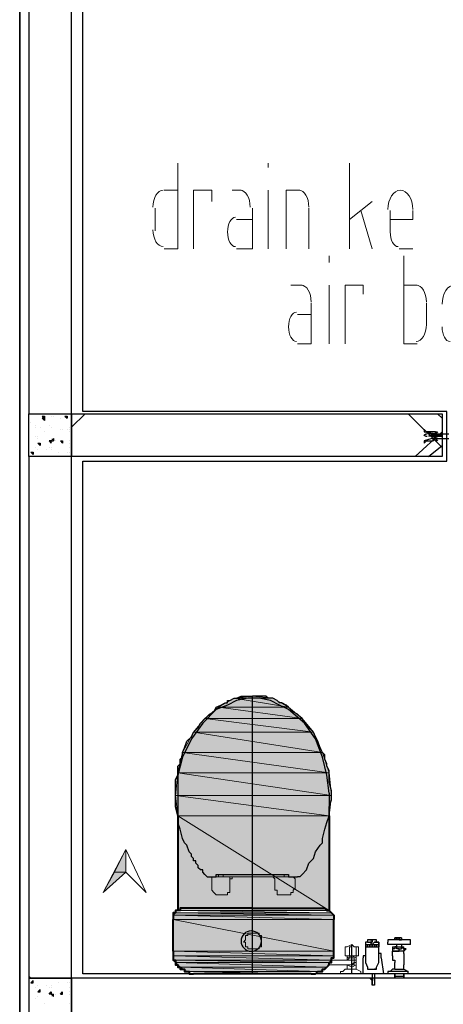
# Model space of a CAD drawing. Header units: millimetres. Extents: x 0 to 420, y 0 to 297.
# Tile 40 of 79: x 168.61 to 176.55, y 155.17 to 173.63. Entities that reach past the tile are written whole.
import ezdxf

# ---------------------------------------------------------------- set-up
doc = ezdxf.new("R2010")
doc.units = ezdxf.units.MM
doc.layers.add('FILL_000000', color=7, linetype='Continuous')
doc.layers.add('LINE_000000', color=7, linetype='Continuous')
doc.layers.add('FILL_FFFFFF', color=7, linetype='Continuous', true_color=0xffffff)
doc.layers.add('LINE_FFFFFF', color=7, linetype='Continuous', true_color=0xffffff)

msp = doc.modelspace()

# ---------------------------------------------------------------- hatches: boundary and pattern name
at = {"layer": 'FILL_000000'}
h = msp.add_hatch(color=7, dxfattribs=at)
h.dxf.hatch_style = 1
h.paths.add_polyline_path([(170.603, 158.073), (170.603, 157.649), (170.392, 157.649), (170.603, 158.073)])
h = msp.add_hatch(color=7, dxfattribs=at)
h.dxf.hatch_style = 1
h.paths.add_polyline_path([(170.603, 157.649), (170.392, 157.649), (170.18, 157.268), (170.603, 157.649)])
at = {"layer": 'FILL_FFFFFF'}
h = msp.add_hatch(color=7, dxfattribs=at)
h.dxf.hatch_style = 1
h.paths.add_polyline_path([(172.974, 160.951), (173.355, 160.909), (172.635, 160.909), (172.974, 160.951)])
h = msp.add_hatch(color=7, dxfattribs=at)
h.dxf.hatch_style = 1
h.paths.add_polyline_path([(172.635, 160.909), (173.651, 160.74), (172.339, 160.74), (172.635, 160.909)])
h = msp.add_hatch(color=7, dxfattribs=at)
h.dxf.hatch_style = 1
h.paths.add_polyline_path([(173.355, 160.909), (172.635, 160.909), (173.651, 160.74), (173.355, 160.909)])
h = msp.add_hatch(color=7, dxfattribs=at)
h.dxf.hatch_style = 1
h.paths.add_polyline_path([(172.339, 160.74), (173.905, 160.528), (172.085, 160.528), (172.339, 160.74)])
h = msp.add_hatch(color=7, dxfattribs=at)
h.dxf.hatch_style = 1
h.paths.add_polyline_path([(173.651, 160.74), (172.339, 160.74), (173.905, 160.528), (173.651, 160.74)])
h = msp.add_hatch(color=7, dxfattribs=at)
h.dxf.hatch_style = 1
h.paths.add_polyline_path([(172.085, 160.528), (174.117, 160.274), (171.873, 160.274), (172.085, 160.528)])
h = msp.add_hatch(color=7, dxfattribs=at)
h.dxf.hatch_style = 1
h.paths.add_polyline_path([(173.905, 160.528), (172.085, 160.528), (174.117, 160.274), (173.905, 160.528)])
h = msp.add_hatch(color=7, dxfattribs=at)
h.dxf.hatch_style = 1
h.paths.add_polyline_path([(171.873, 160.274), (174.286, 159.893), (171.662, 159.893), (171.873, 160.274)])
h = msp.add_hatch(color=7, dxfattribs=at)
h.dxf.hatch_style = 1
h.paths.add_polyline_path([(174.117, 160.274), (171.873, 160.274), (174.286, 159.893), (174.117, 160.274)])
h = msp.add_hatch(color=7, dxfattribs=at)
h.dxf.hatch_style = 1
h.paths.add_polyline_path([(171.662, 159.893), (174.413, 159.512), (171.577, 159.512), (171.662, 159.893)])
h = msp.add_hatch(color=7, dxfattribs=at)
h.dxf.hatch_style = 1
h.paths.add_polyline_path([(174.286, 159.893), (171.662, 159.893), (174.413, 159.512), (174.286, 159.893)])
h = msp.add_hatch(color=7, dxfattribs=at)
h.dxf.hatch_style = 1
h.paths.add_polyline_path([(171.577, 159.512), (174.456, 159.089), (171.535, 159.089), (171.577, 159.512)])
h = msp.add_hatch(color=7, dxfattribs=at)
h.dxf.hatch_style = 1
h.paths.add_polyline_path([(174.413, 159.512), (171.577, 159.512), (174.456, 159.089), (174.413, 159.512)])
h = msp.add_hatch(color=7, dxfattribs=at)
h.dxf.hatch_style = 1
h.paths.add_polyline_path([(174.456, 159.089), (171.535, 159.089), (174.413, 158.708), (174.456, 159.089)])
h = msp.add_hatch(color=7, dxfattribs=at)
h.dxf.hatch_style = 1
h.paths.add_polyline_path([(171.535, 159.089), (174.413, 158.708), (171.577, 158.708), (171.535, 159.089)])
h = msp.add_hatch(color=7, dxfattribs=at)
h.dxf.hatch_style = 1
h.paths.add_polyline_path([(174.413, 158.708), (171.577, 158.708), (174.413, 156.93), (174.413, 158.708)])
h = msp.add_hatch(color=7, dxfattribs=at)
h.dxf.hatch_style = 1
h.paths.add_polyline_path([(171.577, 158.708), (174.413, 156.93), (171.577, 156.93), (171.577, 158.708)])
h = msp.add_hatch(color=7, dxfattribs=at)
h.dxf.hatch_style = 1
h.paths.add_polyline_path([(171.492, 156.845), (174.498, 156.845), (171.535, 156.887), (171.492, 156.845)])
h = msp.add_hatch(color=7, dxfattribs=at)
h.dxf.hatch_style = 1
h.paths.add_polyline_path([(171.492, 156.76), (174.498, 156.76), (171.492, 156.845), (171.492, 156.76)])
h = msp.add_hatch(color=7, dxfattribs=at)
h.dxf.hatch_style = 1
h.paths.add_polyline_path([(174.498, 156.76), (171.492, 156.845), (174.498, 156.845), (174.498, 156.76)])
h = msp.add_hatch(color=7, dxfattribs=at)
h.dxf.hatch_style = 1
h.paths.add_polyline_path([(171.492, 156.168), (174.498, 156.168), (171.492, 156.76), (171.492, 156.168)])
h = msp.add_hatch(color=7, dxfattribs=at)
h.dxf.hatch_style = 1
h.paths.add_polyline_path([(174.498, 156.168), (171.492, 156.76), (174.498, 156.76), (174.498, 156.168)])
h = msp.add_hatch(color=7, dxfattribs=at)
h.dxf.hatch_style = 1
h.paths.add_polyline_path([(174.498, 156.845), (171.535, 156.887), (174.456, 156.887), (174.498, 156.845)])
h = msp.add_hatch(color=7, dxfattribs=at)
h.dxf.hatch_style = 1
h.paths.add_polyline_path([(171.492, 156.083), (174.498, 156.083), (171.492, 156.168), (171.492, 156.083)])
h = msp.add_hatch(color=7, dxfattribs=at)
h.dxf.hatch_style = 1
h.paths.add_polyline_path([(174.498, 156.083), (171.492, 156.168), (174.498, 156.168), (174.498, 156.083)])
h = msp.add_hatch(color=7, dxfattribs=at)
h.dxf.hatch_style = 1
h.paths.add_polyline_path([(171.492, 155.998), (174.456, 155.998), (171.492, 156.083), (171.492, 155.998)])
h = msp.add_hatch(color=7, dxfattribs=at)
h.dxf.hatch_style = 1
h.paths.add_polyline_path([(174.456, 155.998), (171.492, 156.083), (174.498, 156.083), (174.456, 155.998)])
h = msp.add_hatch(color=7, dxfattribs=at)
h.dxf.hatch_style = 1
h.paths.add_polyline_path([(171.535, 155.956), (174.413, 155.956), (171.492, 155.998), (171.535, 155.956)])
h = msp.add_hatch(color=7, dxfattribs=at)
h.dxf.hatch_style = 1
h.paths.add_polyline_path([(174.413, 155.956), (171.492, 155.998), (174.456, 155.998), (174.413, 155.956)])
h = msp.add_hatch(color=7, dxfattribs=at)
h.dxf.hatch_style = 1
h.paths.add_polyline_path([(171.619, 155.871), (174.371, 155.871), (171.535, 155.956), (171.619, 155.871)])
h = msp.add_hatch(color=7, dxfattribs=at)
h.dxf.hatch_style = 1
h.paths.add_polyline_path([(174.371, 155.871), (171.535, 155.956), (174.413, 155.956), (174.371, 155.871)])
h = msp.add_hatch(color=7, dxfattribs=at)
h.dxf.hatch_style = 1
h.paths.add_polyline_path([(171.746, 155.787), (174.244, 155.787), (171.619, 155.871), (171.746, 155.787)])
h = msp.add_hatch(color=7, dxfattribs=at)
h.dxf.hatch_style = 1
h.paths.add_polyline_path([(174.244, 155.787), (171.619, 155.871), (174.371, 155.871), (174.244, 155.787)])

# ---------------------------------------------------------------- linework, layer by layer
at = {"layer": 'LINE_000000', "lineweight": 25}
for p, q in [((168.614, 220.599), (168.614, 67.691)), ((168.614, 99.356), (168.614, 184.023)), ((169.037, 166.201), (169.079, 166.158)), ((169.037, 166.201), (169.079, 166.201)), ((169.037, 166.158), (169.079, 166.116)), ((169.037, 166.158), (169.079, 166.158)), ((169.079, 166.201), (169.079, 166.158)), ((169.079, 166.158), (169.079, 166.116)), ((169.206, 166.201), (169.206, 166.201)), ((169.249, 166.201), (169.249, 166.201)), ((169.376, 166.158), (169.376, 166.158)), ((169.46, 166.201), (169.503, 166.158)), ((169.46, 166.201), (169.503, 166.201)), ((169.503, 166.201), (169.503, 166.158)), ((169.503, 166.158), (169.503, 166.158)), ((169.587, 165.989), (169.841, 166.243)), ((169.587, 166.243), (169.587, 166.243)), ((176.53, 165.608), (175.895, 166.243)), ((176.53, 166.158), (176.445, 166.243)), ((168.825, 166.074), (168.825, 166.074)), ((168.91, 166.031), (168.91, 166.031)), ((168.91, 165.989), (168.91, 165.989)), ((168.995, 165.989), (168.995, 165.989)), ((169.164, 166.031), (169.164, 166.031)), ((169.206, 165.989), (169.206, 165.989)), ((169.206, 165.989), (169.206, 165.989)), ((169.376, 165.947), (169.376, 165.947)), ((169.418, 165.947), (169.418, 165.947)), ((169.503, 165.947), (169.503, 165.947)), ((169.545, 165.989), (169.545, 165.989)), ((169.545, 165.947), (169.545, 165.947)), ((169.587, 165.989), (169.587, 166.031)), ((169.587, 165.989), (169.587, 165.989)), ((168.91, 165.82), (168.91, 165.82)), ((168.952, 165.82), (168.952, 165.82)), ((168.952, 165.777), (168.952, 165.777)), ((169.079, 165.904), (169.079, 165.904)), ((169.206, 165.735), (169.249, 165.777)), ((169.206, 165.777), (169.206, 165.777)), ((169.249, 165.777), (169.249, 165.735)), ((169.545, 165.904), (169.545, 165.904)), ((176.022, 165.439), (176.53, 165.904)), ((176.361, 165.862), (176.276, 165.862)), ((176.318, 165.82), (176.276, 165.82)), ((176.318, 165.82), (176.318, 165.82)), ((176.318, 165.82), (176.361, 165.82)), ((176.361, 165.82), (176.361, 165.862)), ((176.361, 165.862), (176.361, 165.862)), ((176.361, 165.862), (176.361, 165.862)), ((176.361, 165.862), (176.361, 165.862)), ((176.403, 165.862), (176.361, 165.862)), ((176.361, 165.82), (176.361, 165.82)), ((176.361, 165.82), (176.361, 165.82)), ((176.361, 165.82), (176.361, 165.82)), ((176.361, 165.82), (176.403, 165.82)), ((176.403, 165.862), (176.403, 165.862)), ((176.445, 165.862), (176.403, 165.862)), ((176.403, 165.82), (176.403, 165.82)), ((176.403, 165.82), (176.403, 165.82)), ((176.403, 165.82), (176.445, 165.82)), ((176.403, 165.82), (176.403, 165.82)), ((176.445, 165.862), (176.445, 165.862)), ((176.445, 165.82), (176.445, 165.82)), ((176.445, 165.82), (176.445, 165.82)), ((176.488, 165.862), (176.488, 165.862)), ((176.53, 165.862), (176.488, 165.862)), ((176.488, 165.82), (176.488, 165.82)), ((176.488, 165.82), (176.53, 165.82)), ((176.53, 165.862), (176.53, 165.862)), ((176.53, 165.862), (176.53, 165.862)), ((176.53, 165.82), (176.53, 165.82)), ((176.53, 165.82), (176.53, 165.82)), ((168.91, 165.608), (168.91, 165.608)), ((168.91, 165.608), (168.91, 165.608)), ((168.952, 165.693), (168.995, 165.65)), ((168.952, 165.693), (168.995, 165.693)), ((168.952, 165.566), (168.952, 165.566)), ((168.995, 165.693), (168.995, 165.65)), ((169.122, 165.566), (169.122, 165.566)), ((169.164, 165.735), (169.164, 165.735)), ((169.164, 165.608), (169.164, 165.608)), ((169.206, 165.735), (169.249, 165.735)), ((169.206, 165.608), (169.206, 165.608)), ((169.206, 165.566), (169.206, 165.566)), ((169.291, 165.735), (169.291, 165.735)), ((169.376, 165.735), (169.418, 165.693)), ((169.376, 165.735), (169.418, 165.735)), ((169.418, 165.735), (169.418, 165.693)), ((169.545, 165.735), (169.545, 165.735)), ((169.545, 165.693), (169.545, 165.693)), ((169.545, 165.608), (169.545, 165.608)), ((176.276, 165.439), (176.53, 165.65)), ((168.825, 165.523), (168.868, 165.481)), ((168.825, 165.523), (168.868, 165.523)), ((168.868, 165.523), (168.868, 165.481)), ((169.333, 165.523), (169.333, 165.523)), ((169.503, 165.523), (169.503, 165.523)), ((169.545, 165.523), (169.545, 165.523)), ((169.587, 165.396), (169.587, 165.439)), ((172.974, 155.744), (172.974, 160.951)), ((174.413, 159.131), (174.371, 159.47)), ((174.413, 159.131), (174.413, 158.708)), ((172.127, 157.565), (172.085, 157.607)), ((172.085, 157.607), (172.085, 157.607)), ((172.127, 157.565), (172.17, 157.565)), ((172.17, 157.565), (172.297, 157.565)), ((173.651, 157.607), (173.651, 157.565)), ((173.651, 157.565), (173.821, 157.565)), ((173.651, 157.565), (173.651, 157.565)), ((173.821, 157.565), (173.821, 157.565)), ((173.905, 157.607), (173.863, 157.565)), ((173.863, 157.565), (173.863, 157.565)), ((173.863, 157.565), (173.863, 157.565)), ((175.133, 156.337), (175.091, 156.337)), ((175.091, 156.337), (175.091, 156.337)), ((175.091, 156.337), (175.091, 156.295)), ((175.133, 156.337), (175.133, 156.337)), ((175.133, 156.337), (175.133, 156.337)), ((175.175, 156.379), (175.175, 156.379)), ((175.175, 156.379), (175.218, 156.379)), ((175.218, 156.379), (175.175, 156.379)), ((175.175, 156.379), (175.175, 156.379)), ((175.175, 156.337), (175.175, 156.337)), ((175.175, 156.337), (175.218, 156.337)), ((175.218, 156.337), (175.175, 156.337)), ((175.175, 156.337), (175.175, 156.337)), ((175.175, 156.337), (175.218, 156.337)), ((175.218, 156.337), (175.175, 156.337)), ((175.218, 156.379), (175.218, 156.379)), ((175.218, 156.379), (175.218, 156.379)), ((175.218, 156.337), (175.218, 156.337)), ((175.218, 156.337), (175.218, 156.337)), ((175.218, 156.337), (175.218, 156.337)), ((175.26, 156.379), (175.26, 156.379)), ((175.26, 156.337), (175.26, 156.337)), ((175.302, 156.337), (175.26, 156.337)), ((175.26, 156.337), (175.26, 156.337)), ((175.26, 156.337), (175.302, 156.337)), ((175.26, 156.337), (175.26, 156.337)), ((175.302, 156.337), (175.302, 156.337)), ((175.345, 156.337), (175.345, 156.337)), ((175.345, 156.337), (175.345, 156.337)), ((175.345, 156.337), (175.345, 156.337)), ((175.345, 156.337), (175.345, 156.295)), ((175.514, 156.379), (175.514, 156.379)), ((175.514, 156.379), (175.514, 156.337)), ((175.514, 156.295), (175.514, 156.337)), ((175.641, 156.379), (175.641, 156.422)), ((175.641, 156.379), (175.641, 156.379)), ((175.768, 156.379), (175.641, 156.379)), ((175.768, 156.422), (175.768, 156.422)), ((175.768, 156.422), (175.768, 156.379)), ((175.895, 156.379), (175.895, 156.379)), ((175.937, 156.337), (175.937, 156.337)), ((175.937, 156.295), (175.937, 156.337)), ((174.837, 155.744), (174.837, 156.295)), ((175.091, 156.295), (175.091, 156.295)), ((175.091, 156.295), (175.091, 156.252)), ((175.091, 156.252), (175.091, 156.252)), ((175.345, 156.295), (175.345, 156.295)), ((175.937, 156.295), (175.514, 156.295)), ((175.599, 156.252), (175.81, 156.252)), ((175.599, 156.21), (175.599, 156.21)), ((175.599, 156.168), (175.599, 156.168)), ((175.599, 156.125), (175.599, 156.168)), ((175.81, 156.168), (175.599, 156.168)), ((175.641, 156.252), (175.641, 156.252)), ((175.683, 156.252), (175.683, 156.295)), ((175.726, 156.21), (175.726, 156.21)), ((175.726, 156.21), (175.726, 156.21)), ((175.768, 156.295), (175.768, 156.252)), ((175.768, 156.168), (175.768, 156.168)), ((175.81, 156.252), (175.81, 156.252)), ((175.81, 156.21), (175.81, 156.21)), ((175.81, 156.168), (175.81, 156.168)), ((175.81, 156.125), (175.81, 156.168)), ((175.091, 156.125), (175.091, 156.125)), ((175.599, 156.083), (175.599, 156.125)), ((175.599, 156.083), (175.599, 156.083)), ((175.599, 156.083), (175.599, 156.083)), ((175.81, 156.125), (175.81, 156.125)), ((175.81, 156.125), (175.81, 156.083)), ((175.133, 155.871), (175.133, 155.871)), ((175.133, 155.871), (175.133, 155.829)), ((175.175, 155.829), (175.175, 155.829)), ((175.175, 155.829), (175.175, 155.829)), ((175.175, 155.829), (175.175, 155.829)), ((175.302, 155.829), (175.26, 155.829)), ((175.302, 155.829), (175.302, 155.871)), ((175.302, 155.829), (175.302, 155.829)), ((175.895, 155.787), (175.514, 155.787)), ((175.599, 155.829), (175.556, 155.787)), ((175.641, 155.829), (175.599, 155.829)), ((175.641, 155.914), (175.641, 155.956)), ((175.641, 155.914), (175.641, 155.914)), ((175.641, 155.829), (175.641, 155.914)), ((175.81, 155.956), (175.81, 155.956)), ((175.81, 155.829), (175.81, 155.914)), ((175.81, 155.829), (175.81, 155.829)), ((175.895, 155.744), (175.895, 155.787)), ((168.825, 155.66), (168.783, 155.702)), ((168.825, 155.575), (168.868, 155.617)), ((168.868, 155.575), (168.868, 155.617)), ((175.218, 155.533), (175.218, 155.66)), ((175.218, 155.66), (175.218, 155.66)), ((175.218, 155.533), (175.218, 155.66)), ((175.218, 155.66), (175.218, 155.66)), ((175.218, 155.66), (175.218, 155.66)), ((175.218, 155.617), (175.218, 155.617)), ((175.218, 155.575), (175.218, 155.617)), ((175.218, 155.617), (175.218, 155.617)), ((175.218, 155.617), (175.218, 155.575)), ((175.26, 155.744), (175.26, 155.66)), ((175.26, 155.66), (175.26, 155.66)), ((175.26, 155.617), (175.26, 155.617)), ((175.26, 155.617), (175.26, 155.575)), ((175.895, 155.744), (175.514, 155.744)), ((175.514, 155.744), (175.514, 155.744)), ((175.641, 155.66), (175.641, 155.744)), ((175.641, 155.702), (175.81, 155.702)), ((175.81, 155.66), (175.81, 155.744)), ((175.895, 155.744), (175.895, 155.744)), ((168.825, 155.575), (168.868, 155.575)), ((168.91, 155.49), (168.91, 155.49)), ((168.91, 155.49), (168.91, 155.49)), ((168.952, 155.533), (168.952, 155.533)), ((168.952, 155.406), (168.995, 155.448)), ((168.995, 155.406), (168.995, 155.448)), ((169.122, 155.533), (169.122, 155.533)), ((169.164, 155.49), (169.164, 155.49)), ((169.206, 155.533), (169.206, 155.533)), ((169.206, 155.49), (169.206, 155.49)), ((169.333, 155.575), (169.333, 155.575)), ((169.503, 155.575), (169.503, 155.575)), ((169.545, 155.575), (169.545, 155.575)), ((169.545, 155.49), (169.545, 155.49)), ((175.218, 155.575), (175.218, 155.575)), ((175.218, 155.575), (175.218, 155.575)), ((175.218, 155.575), (175.218, 155.533)), ((175.218, 155.533), (175.218, 155.533)), ((175.218, 155.533), (175.218, 155.533)), ((175.218, 155.533), (175.218, 155.533)), ((175.218, 155.533), (175.218, 155.533)), ((175.26, 155.575), (175.26, 155.575)), ((168.91, 155.279), (168.91, 155.279)), ((168.952, 155.406), (168.995, 155.406)), ((168.952, 155.321), (168.952, 155.321)), ((168.952, 155.321), (168.952, 155.321)), ((169.164, 155.363), (169.164, 155.363)), ((169.206, 155.363), (169.249, 155.363)), ((169.206, 155.363), (169.249, 155.321)), ((169.206, 155.321), (169.206, 155.321)), ((169.249, 155.321), (169.249, 155.363)), ((169.291, 155.363), (169.291, 155.363)), ((169.376, 155.363), (169.418, 155.406)), ((169.376, 155.363), (169.418, 155.363)), ((169.418, 155.363), (169.418, 155.406)), ((169.545, 155.406), (169.545, 155.406)), ((169.545, 155.363), (169.545, 155.363)), ((169.079, 155.194), (169.079, 155.194)), ((169.545, 155.194), (169.545, 155.194))]:
    msp.add_line(p, q, dxfattribs=at)
at = {"layer": 'LINE_000000', "lineweight": 13}
for p, q in [((173.27, 170.857), (173.27, 170.942)), ((174.794, 169.333), (174.794, 170.942)), ((171.323, 170.434), (171.577, 170.434)), ((172.593, 170.434), (172.762, 170.434)), ((173.27, 169.333), (173.27, 170.434)), ((175.218, 170.222), (174.794, 169.884)), ((171.154, 169.672), (171.154, 170.095)), ((174.032, 170.095), (174.032, 169.333)), ((175.006, 170.053), (175.218, 169.333)), ((175.556, 169.63), (175.556, 170.053)), ((172.678, 169.884), (172.974, 169.884)), ((175.98, 169.333), (175.726, 169.333)), ((174.413, 169.079), (174.413, 169.206)), ((173.694, 168.656), (173.905, 168.656)), ((174.413, 167.555), (174.413, 168.656)), ((176.064, 168.656), (175.81, 168.656)), ((176.234, 167.894), (176.234, 168.317)), ((173.821, 168.106), (174.075, 168.106)), ((172.974, 160.951), (172.974, 160.951)), ((172.339, 157.565), (172.297, 157.565)), ((172.339, 157.607), (172.339, 157.565)), ((172.339, 157.565), (172.424, 157.565)), ((172.424, 157.565), (172.424, 157.607)), ((173.524, 157.565), (172.424, 157.565)), ((172.424, 157.565), (172.424, 157.565)), ((172.424, 157.565), (172.424, 157.565)), ((172.424, 157.565), (172.424, 157.565)), ((172.551, 157.522), (172.551, 157.565)), ((172.551, 157.522), (172.551, 157.353)), ((172.593, 157.565), (173.355, 157.565)), ((173.355, 157.565), (173.397, 157.522)), ((173.524, 157.565), (173.567, 157.565)), ((173.567, 157.565), (173.524, 157.565)), ((173.524, 157.565), (173.524, 157.565)), ((173.567, 157.607), (173.567, 157.565)), ((173.567, 157.565), (173.567, 157.565)), ((173.567, 157.565), (173.609, 157.565)), ((173.567, 157.565), (173.567, 157.565)), ((173.567, 157.565), (173.567, 157.565)), ((173.609, 157.565), (173.651, 157.565)), ((173.651, 157.607), (173.651, 157.565)), ((173.651, 157.565), (173.651, 157.565)), ((173.778, 157.565), (173.778, 157.565)), ((172.339, 157.226), (172.339, 157.226)), ((172.339, 157.226), (172.339, 157.226)), ((173.482, 157.226), (173.524, 157.226)), ((173.524, 157.226), (173.524, 157.226)), ((174.837, 156.083), (174.837, 156.252)), ((174.964, 156.083), (174.71, 156.083)), ((174.752, 156.083), (174.752, 155.998)), ((174.794, 156.083), (174.794, 156.083)), ((174.794, 156.083), (174.837, 156.083)), ((174.837, 156.083), (174.837, 156.083)), ((174.921, 155.871), (174.921, 156.083)), ((174.456, 155.914), (174.413, 155.914)), ((174.71, 155.829), (174.667, 155.787)), ((174.752, 155.829), (174.71, 155.829)), ((174.752, 155.914), (174.752, 155.871)), ((174.752, 155.871), (174.752, 155.829)), ((174.921, 155.829), (174.752, 155.829)), ((175.006, 155.787), (174.921, 155.829)), ((174.921, 155.829), (174.921, 155.829)), ((175.006, 155.744), (175.006, 155.787)), ((174.625, 155.744), (174.625, 155.744)), ((175.006, 155.744), (174.625, 155.744)), ((175.006, 155.744), (175.006, 155.744))]:
    msp.add_line(p, q, dxfattribs=at)
at = {"layer": 'LINE_000000', "lineweight": 40}
for p, q in [((171.577, 158.708), (171.577, 156.93)), ((174.413, 158.708), (174.413, 156.93)), ((171.492, 156.168), (171.492, 156.76)), ((174.498, 156.168), (174.498, 156.76)), ((174.075, 155.744), (171.873, 155.744))]:
    msp.add_line(p, q, dxfattribs=at)
at = {"layer": 'LINE_000000', "lineweight": 5}
msp.add_line((177.715, 155.744), (172.127, 155.744), dxfattribs=at)
at = {"layer": 'LINE_000000', "lineweight": 25}
for points in [[(169.799, 165.354), (176.615, 165.354), (176.615, 166.285), (169.799, 166.285), (169.799, 186.055)], [(176.657, 165.862), (176.488, 165.862), (176.445, 165.862), (176.403, 165.904), (176.403, 165.862), (176.403, 165.904), (176.361, 165.904), (176.318, 165.904), (176.276, 165.904), (176.234, 165.904), (176.191, 165.947), (176.191, 165.904), (176.488, 165.862), (176.53, 165.862), (176.53, 165.82), (176.53, 165.82), (176.488, 165.82), (176.191, 165.735), (176.191, 165.693), (176.234, 165.735), (176.276, 165.735), (176.318, 165.735), (176.361, 165.735), (176.361, 165.777), (176.361, 165.735), (176.403, 165.777), (176.445, 165.777), (176.488, 165.777), (176.657, 165.777)], [(176.25, 165.862), (176.242, 165.861), (176.233, 165.86), (176.225, 165.858), (176.217, 165.855), (176.209, 165.852), (176.202, 165.848), (176.195, 165.843), (176.188, 165.838)], [(176.188, 165.844), (176.195, 165.839), (176.202, 165.834), (176.209, 165.83), (176.217, 165.827), (176.225, 165.824), (176.233, 165.822), (176.242, 165.82), (176.25, 165.82)], [(176.403, 165.862), (176.403, 165.82), (176.403, 165.862), (176.361, 165.82), (176.361, 165.862)], [(176.403, 165.904), (176.445, 165.904), (176.403, 165.862)], [(176.445, 165.82), (176.445, 165.862), (176.403, 165.82)], [(176.445, 165.862), (176.488, 165.862), (176.445, 165.82), (176.488, 165.862)], [(176.445, 165.862), (176.445, 165.82), (176.488, 165.82)], [(176.488, 165.82), (176.488, 165.862), (176.488, 165.82), (176.53, 165.862)], [(188.976, 165.354), (188.976, 155.744), (169.799, 155.744), (169.799, 165.354)], [(171.789, 158.03), (171.746, 158.157), (171.704, 158.2), (171.662, 158.284), (171.619, 158.454), (171.577, 158.581), (171.577, 158.708), (171.535, 158.877), (171.535, 159.004), (171.535, 159.173), (171.535, 159.343), (171.535, 159.385), (171.577, 159.47), (171.577, 159.554), (171.577, 159.639), (171.619, 159.681), (171.619, 159.766), (171.662, 159.808), (171.662, 159.851), (171.662, 159.893), (171.704, 159.978), (171.746, 160.105), (171.831, 160.189), (171.873, 160.274), (171.958, 160.359), (172, 160.443), (172.085, 160.528), (172.127, 160.57), (172.17, 160.613), (172.254, 160.655), (172.297, 160.74), (172.381, 160.782), (172.466, 160.824), (172.508, 160.824), (172.508, 160.867), (172.551, 160.867), (172.635, 160.909), (172.678, 160.909), (172.762, 160.951), (172.847, 160.951), (172.932, 160.951), (172.974, 160.951)], [(173.905, 157.607), (173.99, 157.692), (174.032, 157.819), (174.117, 157.903), (174.159, 158.03), (174.244, 158.157), (174.286, 158.2), (174.286, 158.284), (174.329, 158.454), (174.371, 158.581), (174.413, 158.708), (174.413, 158.877), (174.456, 159.004), (174.456, 159.173), (174.413, 159.343), (174.413, 159.385), (174.413, 159.47), (174.413, 159.554), (174.371, 159.639), (174.371, 159.681), (174.329, 159.766), (174.329, 159.808), (174.329, 159.851), (174.286, 159.893), (174.244, 159.978), (174.202, 160.105), (174.159, 160.189), (174.117, 160.274), (174.032, 160.359), (173.948, 160.443), (173.905, 160.528), (173.863, 160.57), (173.821, 160.613), (173.736, 160.655), (173.651, 160.74), (173.609, 160.782), (173.524, 160.824), (173.482, 160.824), (173.44, 160.867), (173.355, 160.909), (173.27, 160.909), (173.228, 160.951), (173.143, 160.951), (173.059, 160.951), (172.974, 160.951)], [(174.371, 159.47), (174.286, 159.808), (174.159, 160.147), (173.948, 160.443), (173.651, 160.697), (173.482, 160.782), (173.313, 160.867), (173.101, 160.909), (172.889, 160.909), (172.678, 160.867), (172.508, 160.782), (172.297, 160.697), (172.043, 160.443), (171.831, 160.147), (171.662, 159.808), (171.577, 159.47)], [(171.577, 159.47), (171.577, 159.131), (171.577, 158.708)], [(172.127, 157.565), (172.127, 157.565), (172.085, 157.607), (172.043, 157.649), (172.043, 157.692), (172, 157.692), (171.958, 157.734), (171.958, 157.776), (171.916, 157.819), (171.916, 157.861), (171.873, 157.861), (171.873, 157.903), (171.831, 157.946), (171.831, 157.988), (171.789, 158.03)], [(172.297, 157.607), (172.339, 157.607), (172.678, 157.607), (172.974, 157.607), (173.355, 157.607), (173.524, 157.607), (173.567, 157.607), (173.609, 157.607), (173.651, 157.607)], [(172.297, 157.565), (172.297, 157.565), (172.297, 157.607)], [(173.863, 157.565), (173.863, 157.565), (173.821, 157.565)], [(175.091, 156.337), (175.091, 156.295), (175.133, 156.295), (175.175, 156.295), (175.218, 156.295), (175.26, 156.295), (175.302, 156.295), (175.345, 156.295), (175.345, 156.337)], [(175.091, 156.337), (175.091, 156.295), (175.133, 156.295), (175.175, 156.295), (175.218, 156.295), (175.26, 156.295), (175.302, 156.295), (175.345, 156.295), (175.345, 156.337)], [(175.175, 156.379), (175.133, 156.379), (175.133, 156.337)], [(175.133, 156.337), (175.175, 156.337), (175.218, 156.295), (175.26, 156.337), (175.302, 156.337), (175.345, 156.337)], [(175.345, 156.337), (175.302, 156.337), (175.302, 156.379), (175.26, 156.379), (175.218, 156.379), (175.175, 156.379)], [(175.345, 156.337), (175.345, 156.295), (175.345, 156.252), (175.345, 156.295), (175.345, 156.252), (175.345, 156.295)], [(175.641, 156.379), (175.599, 156.379), (175.556, 156.379), (175.514, 156.379)], [(175.768, 156.422), (175.726, 156.422), (175.683, 156.422), (175.641, 156.422)], [(175.768, 156.422), (175.641, 156.422), (175.641, 156.379)], [(175.683, 156.379), (175.683, 156.422), (175.683, 156.379), (175.683, 156.422), (175.683, 156.379), (175.683, 156.422), (175.683, 156.379), (175.683, 156.422)], [(175.895, 156.379), (175.853, 156.379), (175.81, 156.379), (175.768, 156.379)], [(175.937, 156.337), (175.937, 156.379), (175.895, 156.379)], [(175.091, 156.295), (175.091, 156.252), (175.133, 156.252), (175.175, 156.252), (175.218, 156.252), (175.26, 156.252), (175.302, 156.252), (175.345, 156.252), (175.345, 156.295)], [(175.091, 156.295), (175.091, 156.168), (175.091, 156.083), (175.091, 155.956), (175.133, 155.871)], [(175.091, 156.252), (175.133, 156.252), (175.175, 156.252), (175.218, 156.252), (175.26, 156.252), (175.302, 156.252), (175.345, 156.252), (175.345, 156.295)], [(175.218, 156.252), (175.218, 156.295), (175.218, 156.252), (175.218, 156.295), (175.218, 156.252), (175.218, 156.295), (175.218, 156.252), (175.218, 156.295)], [(175.302, 155.871), (175.345, 155.956), (175.345, 156.083), (175.345, 156.168), (175.345, 156.295)], [(175.641, 156.252), (175.641, 156.21), (175.599, 156.21)], [(175.599, 156.252), (175.599, 156.21), (175.599, 156.168)], [(175.599, 156.252), (175.683, 156.252), (175.768, 156.252), (175.81, 156.252)], [(175.599, 156.21), (175.599, 156.168), (175.641, 156.168), (175.683, 156.168), (175.726, 156.168), (175.726, 156.21)], [(175.726, 156.21), (175.683, 156.21), (175.683, 156.252), (175.641, 156.252)], [(175.726, 156.21), (175.768, 156.21), (175.768, 156.252), (175.81, 156.21)], [(175.768, 156.168), (175.726, 156.168), (175.726, 156.21)], [(175.81, 156.21), (175.81, 156.168), (175.768, 156.168)], [(175.81, 156.168), (175.853, 156.21), (175.81, 156.21), (175.81, 156.252)], [(175.091, 156.125), (175.091, 156.083), (175.048, 156.083), (175.048, 156.041)], [(175.387, 156.041), (175.429, 155.744), (175.048, 155.744), (175.048, 156.041)], [(175.387, 156.041), (175.387, 156.083), (175.387, 156.125), (175.345, 156.125)], [(175.599, 156.083), (175.599, 156.041), (175.599, 155.998), (175.641, 155.998), (175.641, 155.956)], [(175.81, 156.083), (175.81, 156.041), (175.81, 155.998), (175.81, 155.956), (175.81, 155.914)], [(175.133, 155.829), (175.175, 155.829), (175.218, 155.829), (175.26, 155.829), (175.302, 155.829)], [(175.175, 155.829), (175.218, 155.829), (175.26, 155.829), (175.302, 155.829)], [(175.556, 155.787), (175.514, 155.787), (175.514, 155.744)], [(175.641, 155.829), (175.81, 155.829), (175.895, 155.787)], [(175.218, 155.744), (175.218, 155.66), (175.175, 155.66)], [(175.218, 155.66), (175.218, 155.617), (175.175, 155.66)], [(175.81, 155.744), (175.81, 155.702), (175.81, 155.66), (175.641, 155.66)], [(175.641, 155.744), (175.641, 155.702), (175.641, 155.66)], [(175.26, 155.575), (175.26, 155.533), (175.218, 155.533)]]:
    msp.add_lwpolyline(points, dxfattribs=at)
for points in [[(168.783, 166.243), (169.587, 166.243), (169.587, 176.064), (168.783, 176.064), (168.783, 166.243)], [(169.587, 165.439), (168.783, 165.439), (168.783, 166.243), (169.587, 166.243), (169.587, 165.439)], [(176.53, 166.243), (176.53, 165.439), (169.587, 165.439), (169.587, 166.243), (176.53, 166.243)], [(176.361, 165.862), (176.318, 165.82), (176.361, 165.862)], [(176.403, 165.777), (176.445, 165.735), (176.403, 165.777)], [(169.164, 165.735), (169.206, 165.693), (169.206, 165.735), (169.164, 165.735)], [(168.783, 155.66), (169.587, 155.66), (169.587, 165.439), (168.783, 165.439), (168.783, 155.66)], [(172.762, 156.358), (172.766, 156.32), (172.777, 156.284), (172.795, 156.252), (172.818, 156.223), (172.846, 156.2), (172.879, 156.183), (172.914, 156.172), (172.953, 156.168), (172.991, 156.172), (173.027, 156.183), (173.059, 156.2), (173.088, 156.223), (173.111, 156.252), (173.128, 156.284), (173.139, 156.32), (173.143, 156.358), (173.139, 156.397), (173.128, 156.432), (173.111, 156.465), (173.088, 156.493), (173.059, 156.516), (173.027, 156.534), (172.991, 156.545), (172.953, 156.549), (172.914, 156.545), (172.879, 156.534), (172.846, 156.516), (172.818, 156.493), (172.795, 156.465), (172.777, 156.432), (172.766, 156.397), (172.762, 156.358)], [(175.218, 156.337), (175.218, 156.379), (175.218, 156.337)], [(175.641, 156.379), (175.641, 156.422), (175.726, 156.422), (175.726, 156.379), (175.768, 156.379), (175.768, 156.422), (175.726, 156.422), (175.726, 156.379), (175.641, 156.379)], [(175.726, 156.379), (175.726, 156.422), (175.726, 156.379), (175.726, 156.422), (175.726, 156.379), (175.726, 156.422), (175.726, 156.379), (175.726, 156.422), (175.726, 156.379)], [(175.768, 156.379), (175.768, 156.422), (175.768, 156.379), (175.768, 156.422), (175.768, 156.379)], [(175.133, 156.252), (175.133, 156.295), (175.133, 156.252), (175.133, 156.295), (175.133, 156.252), (175.133, 156.295), (175.133, 156.252), (175.133, 156.295), (175.133, 156.252)], [(175.175, 156.252), (175.175, 156.295), (175.175, 156.252), (175.175, 156.295), (175.175, 156.252), (175.175, 156.295), (175.175, 156.252), (175.175, 156.295), (175.175, 156.252)], [(175.26, 156.252), (175.26, 156.295), (175.26, 156.252), (175.26, 156.295), (175.26, 156.252), (175.26, 156.295), (175.26, 156.252), (175.26, 156.295), (175.26, 156.252)], [(175.302, 156.252), (175.302, 156.295), (175.302, 156.252), (175.302, 156.295), (175.302, 156.252), (175.302, 156.295), (175.302, 156.252), (175.302, 156.295), (175.302, 156.252)], [(169.587, 155.66), (168.783, 155.66), (168.783, 154.898), (169.587, 154.898), (169.587, 155.66)], [(189.061, 154.898), (189.061, 155.66), (169.587, 155.66), (169.587, 154.898), (189.061, 154.898)], [(175.26, 155.617), (175.26, 155.66), (175.26, 155.617)], [(169.164, 155.363), (169.206, 155.406), (169.206, 155.363), (169.164, 155.363)]]:
    msp.add_lwpolyline(points, close=True, dxfattribs=at)
at = {"layer": 'LINE_000000', "lineweight": 13}
for points in [[(171.577, 170.942), (171.577, 169.333), (171.323, 169.333)], [(171.302, 170.434), (171.263, 170.428), (171.228, 170.409), (171.195, 170.38), (171.167, 170.341), (171.144, 170.294), (171.126, 170.24), (171.115, 170.18), (171.111, 170.117)], [(171.873, 169.333), (171.873, 170.434), (172.212, 170.434), (172.212, 170.222)], [(172.932, 170.117), (172.928, 170.18), (172.917, 170.24), (172.899, 170.294), (172.876, 170.341), (172.848, 170.38), (172.815, 170.409), (172.78, 170.428), (172.741, 170.434)], [(173.609, 169.333), (173.609, 170.434), (173.863, 170.434)], [(174.032, 170.117), (174.028, 170.18), (174.017, 170.24), (174, 170.294), (173.977, 170.341), (173.948, 170.38), (173.916, 170.409), (173.88, 170.428), (173.842, 170.434)], [(175.98, 170.074), (175.975, 170.147), (175.961, 170.214), (175.94, 170.275), (175.911, 170.329), (175.877, 170.373), (175.837, 170.406), (175.794, 170.427), (175.747, 170.434), (175.7, 170.427), (175.656, 170.406), (175.617, 170.373), (175.582, 170.329), (175.554, 170.275), (175.532, 170.214), (175.519, 170.147), (175.514, 170.074)], [(172.974, 170.095), (172.974, 169.333), (172.678, 169.333)], [(175.98, 170.053), (175.98, 169.884), (175.556, 169.884)], [(172.657, 169.926), (172.627, 169.92), (172.599, 169.904), (172.574, 169.879), (172.552, 169.845), (172.534, 169.805), (172.52, 169.758), (172.511, 169.706), (172.508, 169.651), (172.511, 169.595), (172.52, 169.544), (172.534, 169.497), (172.552, 169.456), (172.574, 169.423), (172.599, 169.397), (172.627, 169.381), (172.657, 169.376)], [(171.111, 169.693), (171.115, 169.629), (171.126, 169.57), (171.144, 169.516), (171.167, 169.469), (171.195, 169.43), (171.228, 169.401), (171.263, 169.382), (171.302, 169.376)], [(175.556, 169.651), (175.559, 169.595), (175.568, 169.544), (175.582, 169.497), (175.6, 169.456), (175.622, 169.423), (175.647, 169.397), (175.675, 169.381), (175.704, 169.376)], [(175.81, 169.206), (175.81, 167.555), (176.064, 167.555)], [(174.075, 168.338), (174.071, 168.402), (174.06, 168.462), (174.042, 168.516), (174.019, 168.563), (173.991, 168.602), (173.958, 168.631), (173.923, 168.65), (173.884, 168.656)], [(174.71, 167.555), (174.71, 168.656), (175.048, 168.656), (175.048, 168.487)], [(176.234, 168.338), (176.23, 168.402), (176.219, 168.462), (176.201, 168.516), (176.178, 168.563), (176.15, 168.602), (176.117, 168.631), (176.082, 168.65), (176.043, 168.656)], [(176.996, 168.296), (176.991, 168.369), (176.977, 168.436), (176.956, 168.497), (176.927, 168.551), (176.893, 168.595), (176.853, 168.628), (176.81, 168.649), (176.763, 168.656), (176.716, 168.649), (176.672, 168.628), (176.633, 168.595), (176.598, 168.551), (176.57, 168.497), (176.548, 168.436), (176.535, 168.369), (176.53, 168.296)], [(173.8, 168.148), (173.77, 168.142), (173.742, 168.126), (173.717, 168.101), (173.695, 168.067), (173.677, 168.027), (173.663, 167.98), (173.654, 167.928), (173.651, 167.873), (173.654, 167.817), (173.663, 167.766), (173.677, 167.719), (173.695, 167.678), (173.717, 167.645), (173.742, 167.619), (173.77, 167.603), (173.8, 167.598)], [(174.075, 168.317), (174.075, 167.555), (173.821, 167.555)], [(176.043, 167.598), (176.082, 167.604), (176.117, 167.623), (176.15, 167.652), (176.178, 167.691), (176.201, 167.738), (176.219, 167.792), (176.23, 167.851), (176.234, 167.915)], [(176.53, 167.873), (176.533, 167.817), (176.542, 167.766), (176.555, 167.719), (176.573, 167.678), (176.595, 167.645), (176.62, 167.619), (176.648, 167.603), (176.678, 167.598)], [(172.212, 157.353), (172.212, 157.522), (172.212, 157.565)], [(173.567, 157.565), (173.567, 157.607), (173.524, 157.607), (172.424, 157.607), (172.424, 157.565)], [(172.551, 157.522), (172.593, 157.522), (172.593, 157.565)], [(173.397, 157.522), (173.397, 157.311), (173.44, 157.311), (173.44, 157.268), (173.44, 157.226), (173.482, 157.226)], [(173.736, 157.565), (173.778, 157.522), (173.778, 157.353)], [(172.466, 157.226), (172.466, 157.226), (172.339, 157.226), (172.297, 157.226), (172.254, 157.268), (172.212, 157.311), (172.212, 157.353)], [(172.466, 157.226), (172.508, 157.226), (172.508, 157.268), (172.551, 157.268), (172.551, 157.311), (172.551, 157.353)], [(173.524, 157.226), (173.524, 157.226), (173.651, 157.226), (173.694, 157.226), (173.694, 157.268), (173.736, 157.268), (173.736, 157.311), (173.778, 157.353)], [(174.921, 156.252), (174.879, 156.252), (174.837, 156.295), (174.752, 156.252), (174.71, 156.252), (174.71, 156.083), (174.71, 156.252)], [(174.837, 156.252), (174.837, 156.252), (174.794, 156.252), (174.794, 156.083)], [(174.921, 156.252), (174.921, 156.252), (174.921, 156.083)], [(174.921, 156.252), (174.964, 156.252), (174.964, 156.083)], [(174.794, 155.998), (174.667, 155.998), (174.54, 155.998), (174.498, 155.998), (174.456, 155.998)], [(174.752, 155.998), (174.752, 156.041), (174.837, 156.083), (174.921, 156.041), (174.921, 155.914), (174.837, 155.871), (174.752, 155.914)], [(174.752, 155.914), (174.794, 155.914), (174.837, 155.914), (174.879, 155.914), (174.879, 155.956), (174.921, 155.956), (174.921, 155.998), (174.879, 155.998), (174.879, 156.041), (174.837, 156.041), (174.794, 156.041), (174.752, 155.998)], [(174.794, 155.914), (174.837, 155.914), (174.879, 155.956), (174.879, 155.998), (174.837, 155.998), (174.794, 155.998)], [(174.794, 155.914), (174.667, 155.914), (174.54, 155.914), (174.498, 155.914), (174.456, 155.914)], [(174.667, 155.787), (174.625, 155.787), (174.625, 155.744)], [(174.921, 155.871), (174.921, 155.871), (174.921, 155.829)]]:
    msp.add_lwpolyline(points, dxfattribs=at)
for points in [[(170.984, 157.268), (170.603, 157.649), (170.18, 157.268), (170.603, 158.073), (170.984, 157.268)], [(172.974, 156.506), (172.932, 156.506), (172.889, 156.506), (172.889, 156.464), (172.847, 156.464), (172.847, 156.422), (172.847, 156.379), (172.805, 156.337), (172.847, 156.337), (172.847, 156.295), (172.847, 156.252), (172.889, 156.252), (172.889, 156.21), (172.932, 156.21), (172.974, 156.21), (173.016, 156.21), (173.059, 156.21), (173.101, 156.21), (173.101, 156.252), (173.143, 156.252), (173.143, 156.295), (173.143, 156.337), (173.143, 156.379), (173.143, 156.422), (173.143, 156.464), (173.101, 156.464), (173.101, 156.506), (173.059, 156.506), (173.016, 156.506), (172.974, 156.506)]]:
    msp.add_lwpolyline(points, close=True, dxfattribs=at)
at = {"layer": 'LINE_000000', "lineweight": 0}
for points in [[(170.603, 158.073), (170.603, 157.649), (170.392, 157.649), (170.603, 158.073)], [(170.603, 157.649), (170.392, 157.649), (170.18, 157.268), (170.603, 157.649)]]:
    msp.add_lwpolyline(points, close=True, dxfattribs=at)
at = {"layer": 'LINE_000000', "lineweight": 40}
for points in [[(172.974, 156.972), (171.662, 156.972), (171.619, 156.972), (171.619, 156.93), (171.577, 156.93), (171.535, 156.93), (171.535, 156.887), (171.492, 156.887), (171.492, 156.845), (171.492, 156.803), (171.492, 156.76)], [(172.974, 156.972), (174.329, 156.972), (174.371, 156.93), (174.413, 156.93), (174.456, 156.887), (174.498, 156.845), (174.498, 156.803), (174.498, 156.76)], [(171.492, 156.168), (171.492, 156.125), (171.492, 156.083), (171.492, 156.041), (171.492, 155.998), (171.535, 155.998), (171.535, 155.956), (171.535, 155.914), (171.577, 155.914), (171.577, 155.871), (171.619, 155.871), (171.619, 155.829), (171.662, 155.829), (171.704, 155.829), (171.704, 155.787), (171.746, 155.787), (171.789, 155.787), (171.789, 155.744), (171.831, 155.744), (171.873, 155.744)], [(174.075, 155.744), (174.117, 155.744), (174.159, 155.744), (174.202, 155.787), (174.244, 155.787), (174.286, 155.787), (174.286, 155.829), (174.329, 155.829), (174.371, 155.871), (174.413, 155.914), (174.413, 155.956), (174.456, 155.956), (174.456, 155.998), (174.456, 156.041), (174.498, 156.041), (174.498, 156.083), (174.498, 156.125), (174.498, 156.168)]]:
    msp.add_lwpolyline(points, dxfattribs=at)
at = {"layer": 'LINE_FFFFFF', "lineweight": 0}
for p, q in [((174.456, 156.887), (171.535, 156.93)), ((174.413, 156.93), (171.577, 156.93))]:
    msp.add_line(p, q, dxfattribs=at)
for points in [[(172.974, 160.951), (173.355, 160.909), (172.635, 160.909), (172.974, 160.951)], [(172.635, 160.909), (173.651, 160.74), (172.339, 160.74), (172.635, 160.909)], [(173.355, 160.909), (172.635, 160.909), (173.651, 160.74), (173.355, 160.909)], [(172.339, 160.74), (173.905, 160.528), (172.085, 160.528), (172.339, 160.74)], [(173.651, 160.74), (172.339, 160.74), (173.905, 160.528), (173.651, 160.74)], [(172.085, 160.528), (174.117, 160.274), (171.873, 160.274), (172.085, 160.528)], [(173.905, 160.528), (172.085, 160.528), (174.117, 160.274), (173.905, 160.528)], [(171.873, 160.274), (174.286, 159.893), (171.662, 159.893), (171.873, 160.274)], [(174.117, 160.274), (171.873, 160.274), (174.286, 159.893), (174.117, 160.274)], [(171.662, 159.893), (174.413, 159.512), (171.577, 159.512), (171.662, 159.893)], [(174.286, 159.893), (171.662, 159.893), (174.413, 159.512), (174.286, 159.893)], [(171.577, 159.512), (174.456, 159.089), (171.535, 159.089), (171.577, 159.512)], [(174.413, 159.512), (171.577, 159.512), (174.456, 159.089), (174.413, 159.512)], [(174.456, 159.089), (171.535, 159.089), (174.413, 158.708), (174.456, 159.089)], [(171.535, 159.089), (174.413, 158.708), (171.577, 158.708), (171.535, 159.089)], [(174.413, 158.708), (171.577, 158.708), (174.413, 156.93), (174.413, 158.708)], [(171.577, 158.708), (174.413, 156.93), (171.577, 156.93), (171.577, 158.708)], [(171.492, 156.845), (174.498, 156.845), (171.535, 156.887), (171.492, 156.845)], [(171.492, 156.76), (174.498, 156.76), (171.492, 156.845), (171.492, 156.76)], [(174.498, 156.76), (171.492, 156.845), (174.498, 156.845), (174.498, 156.76)], [(171.492, 156.168), (174.498, 156.168), (171.492, 156.76), (171.492, 156.168)], [(174.498, 156.168), (171.492, 156.76), (174.498, 156.76), (174.498, 156.168)], [(174.498, 156.845), (171.535, 156.887), (174.456, 156.887), (174.498, 156.845)], [(171.492, 156.083), (174.498, 156.083), (171.492, 156.168), (171.492, 156.083)], [(174.498, 156.083), (171.492, 156.168), (174.498, 156.168), (174.498, 156.083)], [(171.492, 155.998), (174.456, 155.998), (171.492, 156.083), (171.492, 155.998)], [(174.456, 155.998), (171.492, 156.083), (174.498, 156.083), (174.456, 155.998)], [(171.535, 155.956), (174.413, 155.956), (171.492, 155.998), (171.535, 155.956)], [(174.413, 155.956), (171.492, 155.998), (174.456, 155.998), (174.413, 155.956)], [(171.619, 155.871), (174.371, 155.871), (171.535, 155.956), (171.619, 155.871)], [(174.371, 155.871), (171.535, 155.956), (174.413, 155.956), (174.371, 155.871)], [(171.746, 155.787), (174.244, 155.787), (171.619, 155.871), (171.746, 155.787)], [(174.244, 155.787), (171.619, 155.871), (174.371, 155.871), (174.244, 155.787)]]:
    msp.add_lwpolyline(points, close=True, dxfattribs=at)
msp.add_lwpolyline([(174.075, 155.744), (171.746, 155.787), (174.244, 155.787)], dxfattribs=at)

doc.saveas('drawing.dxf')
